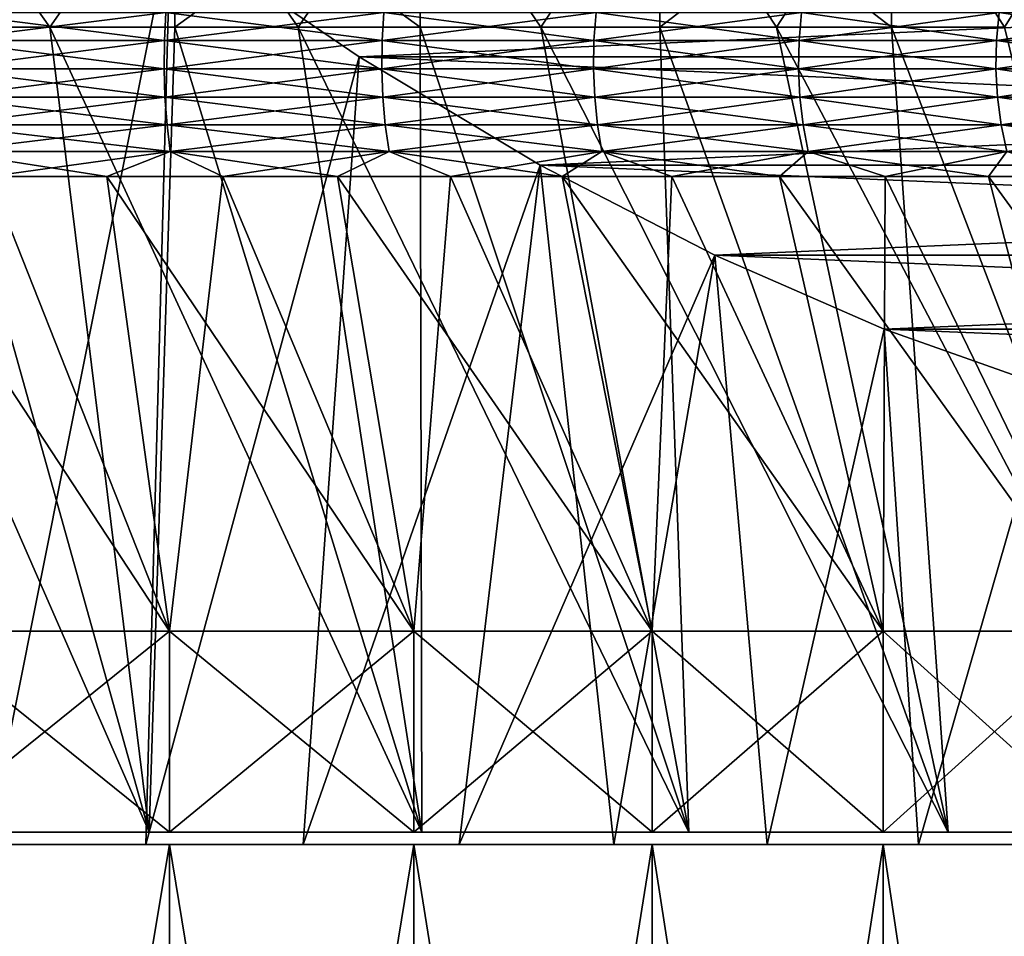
# Model space of a CAD drawing. Header units: metres. Extents: x -105 to 105, y -72 to 59.
# Tile 53 of 256: x -72.19 to -69.42, y 22.19 to 24.77. Entities that reach past the tile are written whole.
import ezdxf

# ---------------------------------------------------------------- set-up
doc = ezdxf.new("R2010")
doc.units = ezdxf.units.M
doc.layers.add('solid_509431_AD150_SW0001', color=7, linetype='CONTINUOUS')

msp = doc.modelspace()

# ---------------------------------------------------------------- linework, layer by layer
at = {"layer": 'solid_509431_AD150_SW0001'}
for points in [[(-72.321823, 25.450001, -15.774263), (-71.767143, 25.027081, -15.454018), (-72.282936, 22.450001, -14.243156)], [(-71.767136, 25.027077, 15.454015), (-72.321823, 25.450001, 15.774263), (-72.282936, 22.450001, 14.243156)], [(-72.106934, 24.75, -10.560903), (-72.461555, 25.25, -10.651704), (-72.461571, 24.75, -10.651709)], [(-72.461571, 24.75, 10.651709), (-72.461555, 25.25, 10.651704), (-71.755798, 25.25, 10.458376)], [(-72.461571, 24.75, 10.651709), (-71.755798, 25.25, 10.458376), (-72.106934, 24.75, 10.560903)], [(-72.106934, 24.75, -10.560903), (-71.755798, 25.25, -10.458376), (-72.461555, 25.25, -10.651704)], [(-71.755669, 24.75, -10.458337), (-71.755798, 25.25, -10.458376), (-72.106934, 24.75, -10.560903)], [(-72.106934, 24.75, 10.560903), (-71.755798, 25.25, 10.458376), (-71.755669, 24.75, 10.458337)], [(-71.06459, 24.75, -10.218369), (-71.064476, 25.25, -10.218325), (-71.755798, 25.25, -10.458376)], [(-71.408257, 24.75, -10.344172), (-71.755798, 25.25, -10.458376), (-71.755669, 24.75, -10.458337)], [(-71.06459, 24.75, -10.218369), (-71.755798, 25.25, -10.458376), (-71.408257, 24.75, -10.344172)], [(-71.755669, 24.75, 10.458337), (-71.755798, 25.25, 10.458376), (-71.064476, 25.25, 10.218325)], [(-71.755669, 24.75, 10.458337), (-71.064476, 25.25, 10.218325), (-71.408257, 24.75, 10.344172)], [(-71.408257, 24.75, 10.344172), (-71.064476, 25.25, 10.218325), (-71.06459, 24.75, 10.218369)], [(-70.725204, 24.75, -10.081101), (-71.064476, 25.25, -10.218325), (-71.06459, 24.75, -10.218369)], [(-71.06459, 24.75, 10.218369), (-71.064476, 25.25, 10.218325), (-70.725204, 24.75, 10.081101)], [(-70.725204, 24.75, -10.081101), (-70.39077, 25.25, -9.932648), (-71.064476, 25.25, -10.218325)], [(-70.725204, 24.75, 10.081101), (-71.064476, 25.25, 10.218325), (-70.39077, 25.25, 9.932648)], [(-70.390617, 24.75, -9.932576), (-70.39077, 25.25, -9.932648), (-70.725204, 24.75, -10.081101)], [(-70.725204, 24.75, 10.081101), (-70.39077, 25.25, 9.932648), (-70.390617, 24.75, 9.932576)], [(-69.73774, 24.75, -9.602664), (-69.737633, 25.25, -9.6026), (-70.39077, 25.25, -9.932648)], [(-70.061455, 24.75, -9.773089), (-70.39077, 25.25, -9.932648), (-70.390617, 24.75, -9.932576)], [(-69.73774, 24.75, -9.602664), (-70.39077, 25.25, -9.932648), (-70.061455, 24.75, -9.773089)], [(-70.390617, 24.75, 9.932576), (-70.39077, 25.25, 9.932648), (-69.737633, 25.25, 9.6026)], [(-70.390617, 24.75, 9.932576), (-69.737633, 25.25, 9.6026), (-70.061455, 24.75, 9.773089)], [(-70.061455, 24.75, 9.773089), (-69.737633, 25.25, 9.6026), (-69.73774, 24.75, 9.602664)], [(-69.419777, 24.75, -9.421443), (-69.737633, 25.25, -9.6026), (-69.73774, 24.75, -9.602664)], [(-69.73774, 24.75, 9.602664), (-69.737633, 25.25, 9.6026), (-69.419777, 24.75, 9.421443)], [(-69.419777, 24.75, -9.421443), (-69.107994, 25.25, -9.229669), (-69.737633, 25.25, -9.6026)], [(-69.419777, 24.75, 9.421443), (-69.737633, 25.25, 9.6026), (-69.107994, 25.25, 9.229669)], [(-71.767143, 25.027081, -15.454018), (-71.836891, 22.450001, -14.150787), (-72.282936, 22.450001, -14.243156)], [(-71.767136, 25.027077, 15.454015), (-72.282936, 22.450001, 14.243156), (-71.836891, 22.450001, 14.150787)], [(-71.767143, 25.027081, -15.454018), (-71.23642, 24.666306, -15.147604), (-71.836891, 22.450001, -14.150787)], [(-71.236412, 24.666304, 15.147601), (-71.767136, 25.027077, 15.454015), (-71.836891, 22.450001, 14.150787)], [(-71.767143, 25.027081, -15.454018), (-63.232861, 25.027077, -10.526748), (-63.763584, 24.666304, -10.83316)], [(-71.767143, 25.027081, -15.454018), (-63.763584, 24.666304, -10.83316), (-71.23642, 24.666306, -15.147604)], [(-63.232857, 25.027081, 10.526745), (-71.767136, 25.027077, 15.454015), (-71.236412, 24.666304, 15.147601)], [(-63.232857, 25.027081, 10.526745), (-71.236412, 24.666304, 15.147601), (-63.76358, 24.666306, 10.833158)], [(-72.407433, 24.791426, 9.675589), (-72.410965, 24.712564, 9.662417), (-71.784554, 24.712564, 9.472399)], [(-71.780174, 24.791426, -9.48531), (-71.784554, 24.712564, -9.472399), (-72.410965, 24.712564, -9.662417)], [(-72.407433, 24.791426, -9.675589), (-71.780174, 24.791426, -9.48531), (-72.410965, 24.712564, -9.662417)], [(-71.780174, 24.791426, 9.48531), (-72.407433, 24.791426, 9.675589), (-71.784554, 24.712564, 9.472399)], [(-71.780174, 24.791426, 9.48531), (-71.784554, 24.712564, 9.472399), (-71.171913, 24.712564, 9.241817)], [(-71.166695, 24.791426, -9.254415), (-71.171913, 24.712564, -9.241817), (-71.784554, 24.712564, -9.472399)], [(-71.780174, 24.791426, -9.48531), (-71.166695, 24.791426, -9.254415), (-71.784554, 24.712564, -9.472399)], [(-71.166695, 24.791426, 9.254415), (-71.780174, 24.791426, 9.48531), (-71.171913, 24.712564, 9.241817)], [(-71.166695, 24.791426, 9.254415), (-71.171913, 24.712564, 9.241817), (-70.575668, 24.712564, 8.971661)], [(-70.569633, 24.791426, -8.98389), (-70.575668, 24.712564, -8.971661), (-71.171913, 24.712564, -9.241817)], [(-71.166695, 24.791426, -9.254415), (-70.569633, 24.791426, -8.98389), (-71.171913, 24.712564, -9.241817)], [(-70.569633, 24.791426, 8.98389), (-71.166695, 24.791426, 9.254415), (-70.575668, 24.712564, 8.971661)], [(-70.569633, 24.791426, 8.98389), (-70.575668, 24.712564, 8.971661), (-69.998367, 24.712564, 8.663087)], [(-69.991547, 24.791426, -8.674895), (-69.998367, 24.712564, -8.663087), (-70.575668, 24.712564, -8.971661)], [(-70.569633, 24.791426, -8.98389), (-69.991547, 24.791426, -8.674895), (-70.575668, 24.712564, -8.971661)], [(-69.991547, 24.791426, 8.674895), (-70.569633, 24.791426, 8.98389), (-69.998367, 24.712564, 8.663087)], [(-69.991547, 24.791426, 8.674895), (-69.998367, 24.712564, 8.663087), (-69.442482, 24.712564, 8.317416)], [(-69.434906, 24.791426, -8.328753), (-69.442482, 24.712564, -8.317416), (-69.998367, 24.712564, -8.663087)], [(-69.991547, 24.791426, -8.674895), (-69.434906, 24.791426, -8.328753), (-69.998367, 24.712564, -8.663087)], [(-69.434906, 24.791426, 8.328753), (-69.991547, 24.791426, 8.674895), (-69.442482, 24.712564, 8.317416)], [(-69.434906, 24.791426, 8.328753), (-69.442482, 24.712564, 8.317416), (-68.910393, 24.712564, 7.936128)], [(-68.902092, 24.791426, -7.946946), (-68.910393, 24.712564, -7.936128), (-69.442482, 24.712564, -8.317416)], [(-69.434906, 24.791426, -8.328753), (-68.902092, 24.791426, -7.946946), (-69.442482, 24.712564, -8.317416)], [(-68.902092, 24.791426, 7.946946), (-69.434906, 24.791426, 8.328753), (-68.910393, 24.712564, 7.936128)], [(-71.827354, 22.484085, -11.840541), (-72.461571, 24.75, -10.651709), (-72.819061, 24.75, -10.73061)], [(-72.608528, 22.484085, -12.022685), (-71.827354, 22.484085, -11.840541), (-72.819061, 24.75, -10.73061)], [(-71.827354, 22.484085, 11.840541), (-72.608528, 22.484085, 12.022685), (-72.461571, 24.75, 10.651709)], [(-71.827354, 22.484085, 11.840541), (-72.461571, 24.75, 10.651709), (-72.106934, 24.75, 10.560903)], [(-71.827354, 22.484085, -11.840541), (-72.106934, 24.75, -10.560903), (-72.461571, 24.75, -10.651709)], [(-71.827354, 22.484085, 11.840541), (-72.106934, 24.75, 10.560903), (-71.755669, 24.75, 10.458337)], [(-71.059708, 22.484085, -11.607678), (-71.755669, 24.75, -10.458337), (-72.106934, 24.75, -10.560903)], [(-71.827354, 22.484085, -11.840541), (-71.059708, 22.484085, -11.607678), (-72.106934, 24.75, -10.560903)], [(-71.059708, 22.484085, 11.607678), (-71.827354, 22.484085, 11.840541), (-71.755669, 24.75, 10.458337)], [(-71.059708, 22.484085, 11.607678), (-71.755669, 24.75, 10.458337), (-71.408257, 24.75, 10.344172)], [(-71.059708, 22.484085, -11.607678), (-71.408257, 24.75, -10.344172), (-71.755669, 24.75, -10.458337)], [(-71.059708, 22.484085, 11.607678), (-71.408257, 24.75, 10.344172), (-71.06459, 24.75, 10.218369)], [(-70.30899, 22.484085, -11.32513), (-71.06459, 24.75, -10.218369), (-71.408257, 24.75, -10.344172)], [(-71.059708, 22.484085, -11.607678), (-70.30899, 22.484085, -11.32513), (-71.408257, 24.75, -10.344172)], [(-70.30899, 22.484085, 11.32513), (-71.06459, 24.75, 10.218369), (-70.725204, 24.75, 10.081101)], [(-70.30899, 22.484085, 11.32513), (-71.059708, 22.484085, 11.607678), (-71.06459, 24.75, 10.218369)], [(-70.30899, 22.484085, -11.32513), (-70.725204, 24.75, -10.081101), (-71.06459, 24.75, -10.218369)], [(-70.30899, 22.484085, 11.32513), (-70.725204, 24.75, 10.081101), (-70.390617, 24.75, 9.932576)], [(-69.578308, 22.484085, -10.994062), (-70.390617, 24.75, -9.932576), (-70.725204, 24.75, -10.081101)], [(-70.30899, 22.484085, -11.32513), (-69.578308, 22.484085, -10.994062), (-70.725204, 24.75, -10.081101)], [(-69.578308, 22.484085, 10.994062), (-70.390617, 24.75, 9.932576), (-70.061455, 24.75, 9.773089)], [(-69.578308, 22.484085, 10.994062), (-70.30899, 22.484085, 11.32513), (-70.390617, 24.75, 9.932576)], [(-69.578308, 22.484085, -10.994062), (-70.061455, 24.75, -9.773089), (-70.390617, 24.75, -9.932576)], [(-69.578308, 22.484085, 10.994062), (-70.061455, 24.75, 9.773089), (-69.73774, 24.75, 9.602664)], [(-68.870895, 22.484085, -10.61594), (-69.73774, 24.75, -9.602664), (-70.061455, 24.75, -9.773089)], [(-69.578308, 22.484085, -10.994062), (-68.870895, 22.484085, -10.61594), (-70.061455, 24.75, -9.773089)], [(-68.870895, 22.484085, 10.61594), (-69.73774, 24.75, 9.602664), (-69.419777, 24.75, 9.421443)], [(-68.870895, 22.484085, 10.61594), (-69.578308, 22.484085, 10.994062), (-69.73774, 24.75, 9.602664)], [(-68.870895, 22.484085, -10.61594), (-69.419777, 24.75, -9.421443), (-69.73774, 24.75, -9.602664)], [(-72.410965, 24.712564, 9.662417), (-72.411743, 24.632591, 9.659502), (-71.785522, 24.632591, 9.469541)], [(-71.784554, 24.712564, -9.472399), (-71.785522, 24.632591, -9.469541), (-72.411743, 24.632591, -9.659502)], [(-72.410965, 24.712564, -9.662417), (-71.784554, 24.712564, -9.472399), (-72.411743, 24.632591, -9.659502)], [(-71.784554, 24.712564, 9.472399), (-72.410965, 24.712564, 9.662417), (-71.785522, 24.632591, 9.469541)], [(-71.784554, 24.712564, 9.472399), (-71.785522, 24.632591, 9.469541), (-71.173065, 24.632591, 9.239029)], [(-71.171913, 24.712564, -9.241817), (-71.173065, 24.632591, -9.239029), (-71.785522, 24.632591, -9.469541)], [(-71.784554, 24.712564, -9.472399), (-71.171913, 24.712564, -9.241817), (-71.785522, 24.632591, -9.469541)], [(-71.171913, 24.712564, 9.241817), (-71.784554, 24.712564, 9.472399), (-71.173065, 24.632591, 9.239029)], [(-71.171913, 24.712564, 9.241817), (-71.173065, 24.632591, 9.239029), (-70.577003, 24.632591, 8.968954)], [(-70.575668, 24.712564, -8.971661), (-70.577003, 24.632591, -8.968954), (-71.173065, 24.632591, -9.239029)], [(-71.171913, 24.712564, -9.241817), (-70.575668, 24.712564, -8.971661), (-71.173065, 24.632591, -9.239029)], [(-70.575668, 24.712564, 8.971661), (-71.171913, 24.712564, 9.241817), (-70.577003, 24.632591, 8.968954)], [(-70.575668, 24.712564, 8.971661), (-70.577003, 24.632591, 8.968954), (-69.99987, 24.632591, 8.660473)], [(-69.998367, 24.712564, -8.663087), (-69.99987, 24.632591, -8.660473), (-70.577003, 24.632591, -8.968954)], [(-70.575668, 24.712564, -8.971661), (-69.998367, 24.712564, -8.663087), (-70.577003, 24.632591, -8.968954)], [(-69.998367, 24.712564, 8.663087), (-70.575668, 24.712564, 8.971661), (-69.99987, 24.632591, 8.660473)], [(-69.998367, 24.712564, 8.663087), (-69.99987, 24.632591, 8.660473), (-69.44416, 24.632591, 8.314906)], [(-69.442482, 24.712564, -8.317416), (-69.44416, 24.632591, -8.314906), (-69.99987, 24.632591, -8.660473)], [(-69.998367, 24.712564, -8.663087), (-69.442482, 24.712564, -8.317416), (-69.99987, 24.632591, -8.660473)], [(-69.442482, 24.712564, 8.317416), (-69.998367, 24.712564, 8.663087), (-69.44416, 24.632591, 8.314906)], [(-69.442482, 24.712564, 8.317416), (-69.44416, 24.632591, 8.314906), (-68.912231, 24.632591, 7.933734)], [(-68.910393, 24.712564, -7.936128), (-68.912231, 24.632591, -7.933734), (-69.44416, 24.632591, -8.314906)], [(-69.442482, 24.712564, -8.317416), (-68.910393, 24.712564, -7.936128), (-69.44416, 24.632591, -8.314906)], [(-68.910393, 24.712564, 7.936128), (-69.442482, 24.712564, 8.317416), (-68.912231, 24.632591, 7.933734)], [(-71.23642, 24.666306, -15.147604), (-71.394058, 22.450001, -14.044472), (-71.836891, 22.450001, -14.150787)], [(-71.236412, 24.666304, 15.147601), (-71.836891, 22.450001, 14.150787), (-71.394058, 22.450001, 14.044472)], [(-71.23642, 24.666306, -15.147604), (-70.726875, 24.361721, -14.85342), (-71.394058, 22.450001, -14.044472)], [(-70.726875, 24.361717, 14.853417), (-71.236412, 24.666304, 15.147601), (-71.394058, 22.450001, 14.044472)], [(-71.23642, 24.666306, -15.147604), (-63.763584, 24.666304, -10.83316), (-64.273125, 24.361717, -11.127345)], [(-71.23642, 24.666306, -15.147604), (-64.273125, 24.361717, -11.127345), (-70.726875, 24.361721, -14.85342)], [(-63.76358, 24.666306, 10.833158), (-71.236412, 24.666304, 15.147601), (-70.726875, 24.361717, 14.853417)], [(-63.76358, 24.666306, 10.833158), (-70.726875, 24.361717, 14.853417), (-64.273125, 24.361721, 11.127342)], [(-72.411743, 24.632591, 9.659502), (-72.409767, 24.552925, 9.666894), (-71.783066, 24.552925, 9.476787)], [(-71.785522, 24.632591, 9.469541), (-72.411743, 24.632591, 9.659502), (-71.783066, 24.552925, 9.476787)], [(-72.411743, 24.632591, -9.659502), (-71.785522, 24.632591, -9.469541), (-72.409767, 24.552925, -9.666894)], [(-71.785522, 24.632591, -9.469541), (-71.783066, 24.552925, -9.476787), (-72.409767, 24.552925, -9.666894)], [(-71.785522, 24.632591, 9.469541), (-71.783066, 24.552925, 9.476787), (-71.170143, 24.552925, 9.246099)], [(-71.173065, 24.632591, 9.239029), (-71.785522, 24.632591, 9.469541), (-71.170143, 24.552925, 9.246099)], [(-71.785522, 24.632591, -9.469541), (-71.173065, 24.632591, -9.239029), (-71.783066, 24.552925, -9.476787)], [(-71.173065, 24.632591, -9.239029), (-71.170143, 24.552925, -9.246099), (-71.783066, 24.552925, -9.476787)], [(-71.173065, 24.632591, 9.239029), (-71.170143, 24.552925, 9.246099), (-70.573616, 24.552925, 8.975817)], [(-70.577003, 24.632591, 8.968954), (-71.173065, 24.632591, 9.239029), (-70.573616, 24.552925, 8.975817)], [(-71.173065, 24.632591, -9.239029), (-70.577003, 24.632591, -8.968954), (-71.170143, 24.552925, -9.246099)], [(-70.577003, 24.632591, -8.968954), (-70.573616, 24.552925, -8.975817), (-71.170143, 24.552925, -9.246099)], [(-70.577003, 24.632591, 8.968954), (-70.573616, 24.552925, 8.975817), (-69.996048, 24.552925, 8.6671)], [(-69.99987, 24.632591, 8.660473), (-70.577003, 24.632591, 8.968954), (-69.996048, 24.552925, 8.6671)], [(-70.577003, 24.632591, -8.968954), (-69.99987, 24.632591, -8.660473), (-70.573616, 24.552925, -8.975817)], [(-69.99987, 24.632591, -8.660473), (-69.996048, 24.552925, -8.6671), (-70.573616, 24.552925, -8.975817)], [(-69.99987, 24.632591, 8.660473), (-69.996048, 24.552925, 8.6671), (-69.439903, 24.552925, 8.321269)], [(-69.44416, 24.632591, 8.314906), (-69.99987, 24.632591, 8.660473), (-69.439903, 24.552925, 8.321269)], [(-69.99987, 24.632591, -8.660473), (-69.44416, 24.632591, -8.314906), (-69.996048, 24.552925, -8.6671)], [(-69.44416, 24.632591, -8.314906), (-69.439903, 24.552925, -8.321269), (-69.996048, 24.552925, -8.6671)], [(-69.44416, 24.632591, 8.314906), (-69.439903, 24.552925, 8.321269), (-68.90757, 24.552925, 7.939805)], [(-68.912231, 24.632591, 7.933734), (-69.44416, 24.632591, 8.314906), (-68.90757, 24.552925, 7.939805)], [(-69.44416, 24.632591, -8.314906), (-68.912231, 24.632591, -7.933734), (-69.439903, 24.552925, -8.321269)], [(-68.912231, 24.632591, -7.933734), (-68.90757, 24.552925, -7.939805), (-69.439903, 24.552925, -8.321269)], [(-72.409767, 24.552925, 9.666894), (-72.40506, 24.474989, 9.684461), (-71.777222, 24.474989, 9.494008)], [(-71.783066, 24.552925, 9.476787), (-72.409767, 24.552925, 9.666894), (-71.777222, 24.474989, 9.494008)], [(-72.409767, 24.552925, -9.666894), (-71.783066, 24.552925, -9.476787), (-72.40506, 24.474989, -9.684461)], [(-71.783066, 24.552925, -9.476787), (-71.777222, 24.474989, -9.494008), (-72.40506, 24.474989, -9.684461)], [(-71.783066, 24.552925, 9.476787), (-71.777222, 24.474989, 9.494008), (-71.163177, 24.474989, 9.262901)], [(-71.170143, 24.552925, 9.246099), (-71.783066, 24.552925, 9.476787), (-71.163177, 24.474989, 9.262901)], [(-71.783066, 24.552925, -9.476787), (-71.170143, 24.552925, -9.246099), (-71.777222, 24.474989, -9.494008)], [(-71.170143, 24.552925, -9.246099), (-71.163177, 24.474989, -9.262901), (-71.777222, 24.474989, -9.494008)], [(-71.170143, 24.552925, 9.246099), (-71.163177, 24.474989, 9.262901), (-70.565575, 24.474989, 8.992128)], [(-70.573616, 24.552925, 8.975817), (-71.170143, 24.552925, 9.246099), (-70.565575, 24.474989, 8.992128)], [(-71.170143, 24.552925, -9.246099), (-70.573616, 24.552925, -8.975817), (-71.163177, 24.474989, -9.262901)], [(-70.573616, 24.552925, -8.975817), (-70.565575, 24.474989, -8.992128), (-71.163177, 24.474989, -9.262901)], [(-70.573616, 24.552925, 8.975817), (-70.565575, 24.474989, 8.992128), (-69.986954, 24.474989, 8.68285)], [(-69.996048, 24.552925, 8.6671), (-70.573616, 24.552925, 8.975817), (-69.986954, 24.474989, 8.68285)], [(-70.573616, 24.552925, -8.975817), (-69.996048, 24.552925, -8.6671), (-70.565575, 24.474989, -8.992128)], [(-69.996048, 24.552925, -8.6671), (-69.986954, 24.474989, -8.68285), (-70.565575, 24.474989, -8.992128)], [(-69.996048, 24.552925, 8.6671), (-69.986954, 24.474989, 8.68285), (-69.429802, 24.474989, 8.33639)], [(-69.439903, 24.552925, 8.321269), (-69.996048, 24.552925, 8.6671), (-69.429802, 24.474989, 8.33639)], [(-69.996048, 24.552925, -8.6671), (-69.439903, 24.552925, -8.321269), (-69.986954, 24.474989, -8.68285)], [(-69.439903, 24.552925, -8.321269), (-69.429802, 24.474989, -8.33639), (-69.986954, 24.474989, -8.68285)], [(-69.439903, 24.552925, 8.321269), (-69.429802, 24.474989, 8.33639), (-68.8965, 24.474989, 7.954233)], [(-68.90757, 24.552925, 7.939805), (-69.439903, 24.552925, 8.321269), (-68.8965, 24.474989, 7.954233)], [(-69.439903, 24.552925, -8.321269), (-68.90757, 24.552925, -7.939805), (-69.429802, 24.474989, -8.33639)], [(-68.90757, 24.552925, -7.939805), (-68.8965, 24.474989, -7.954233), (-69.429802, 24.474989, -8.33639)], [(-72.40506, 24.474989, 9.684461), (-72.397705, 24.400164, 9.711891), (-71.768089, 24.400164, 9.520899)], [(-71.777222, 24.474989, 9.494008), (-72.40506, 24.474989, 9.684461), (-71.768089, 24.400164, 9.520899)], [(-72.40506, 24.474989, -9.684461), (-71.777222, 24.474989, -9.494008), (-72.397705, 24.400164, -9.711891)], [(-71.777222, 24.474989, -9.494008), (-71.768089, 24.400164, -9.520899), (-72.397705, 24.400164, -9.711891)], [(-71.777222, 24.474989, 9.494008), (-71.768089, 24.400164, 9.520899), (-71.152313, 24.400164, 9.289137)], [(-71.163177, 24.474989, 9.262901), (-71.777222, 24.474989, 9.494008), (-71.152313, 24.400164, 9.289137)], [(-71.777222, 24.474989, -9.494008), (-71.163177, 24.474989, -9.262901), (-71.768089, 24.400164, -9.520899)], [(-71.163177, 24.474989, -9.262901), (-71.152313, 24.400164, -9.289137), (-71.768089, 24.400164, -9.520899)], [(-71.163177, 24.474989, 9.262901), (-71.152313, 24.400164, 9.289137), (-70.553017, 24.400164, 9.017597)], [(-70.565575, 24.474989, 8.992128), (-71.163177, 24.474989, 9.262901), (-70.553017, 24.400164, 9.017597)], [(-71.163177, 24.474989, -9.262901), (-70.565575, 24.474989, -8.992128), (-71.152313, 24.400164, -9.289137)], [(-70.565575, 24.474989, -8.992128), (-70.553017, 24.400164, -9.017597), (-71.152313, 24.400164, -9.289137)], [(-70.565575, 24.474989, 8.992128), (-70.553017, 24.400164, 9.017597), (-69.972755, 24.400164, 8.707443)], [(-69.986954, 24.474989, 8.68285), (-70.565575, 24.474989, 8.992128), (-69.972755, 24.400164, 8.707443)], [(-70.565575, 24.474989, -8.992128), (-69.986954, 24.474989, -8.68285), (-70.553017, 24.400164, -9.017597)], [(-69.986954, 24.474989, -8.68285), (-69.972755, 24.400164, -8.707443), (-70.553017, 24.400164, -9.017597)], [(-69.986954, 24.474989, 8.68285), (-69.972755, 24.400164, 8.707443), (-69.414024, 24.400164, 8.360003)], [(-69.429802, 24.474989, 8.33639), (-69.986954, 24.474989, 8.68285), (-69.414024, 24.400164, 8.360003)], [(-69.986954, 24.474989, -8.68285), (-69.429802, 24.474989, -8.33639), (-69.972755, 24.400164, -8.707443)], [(-69.429802, 24.474989, -8.33639), (-69.414024, 24.400164, -8.360003), (-69.972755, 24.400164, -8.707443)], [(-69.429802, 24.474989, 8.33639), (-69.414024, 24.400164, 8.360003), (-68.879211, 24.400164, 7.976763)], [(-68.8965, 24.474989, 7.954233), (-69.429802, 24.474989, 8.33639), (-68.879211, 24.400164, 7.976763)], [(-69.429802, 24.474989, -8.33639), (-68.8965, 24.474989, -7.954233), (-69.414024, 24.400164, -8.360003)], [(-72.397705, 24.400164, 9.711891), (-72.277061, 24.329853, 9.71829), (-71.946854, 24.329853, 9.61966)], [(-71.768089, 24.400164, 9.520899), (-72.397705, 24.400164, 9.711891), (-71.946854, 24.329853, 9.61966)], [(-72.397705, 24.400164, -9.711891), (-71.768089, 24.400164, -9.520899), (-72.277061, 24.329853, -9.71829)], [(-71.768089, 24.400164, -9.520899), (-71.946854, 24.329853, -9.61966), (-72.277061, 24.329853, -9.71829)], [(-71.768089, 24.400164, 9.520899), (-71.946854, 24.329853, 9.61966), (-71.620209, 24.329853, 9.509815)], [(-71.768089, 24.400164, -9.520899), (-71.620209, 24.329853, -9.509815), (-71.946854, 24.329853, -9.61966)], [(-71.768089, 24.400164, 9.520899), (-71.620209, 24.329853, 9.509815), (-71.297508, 24.329853, 9.388882)], [(-71.152313, 24.400164, 9.289137), (-71.768089, 24.400164, 9.520899), (-71.297508, 24.329853, 9.388882)], [(-71.768089, 24.400164, -9.520899), (-71.152313, 24.400164, -9.289137), (-71.620209, 24.329853, -9.509815)], [(-71.152313, 24.400164, -9.289137), (-71.297508, 24.329853, -9.388882), (-71.620209, 24.329853, -9.509815)], [(-71.152313, 24.400164, 9.289137), (-71.297508, 24.329853, 9.388882), (-70.979118, 24.329853, 9.257001)], [(-71.152313, 24.400164, -9.289137), (-70.979118, 24.329853, -9.257001), (-71.297508, 24.329853, -9.388882)], [(-71.152313, 24.400164, 9.289137), (-70.979118, 24.329853, 9.257001), (-70.665421, 24.329853, 9.114326)], [(-70.553017, 24.400164, 9.017597), (-71.152313, 24.400164, 9.289137), (-70.665421, 24.329853, 9.114326)], [(-71.152313, 24.400164, -9.289137), (-70.553017, 24.400164, -9.017597), (-70.979118, 24.329853, -9.257001)], [(-70.553017, 24.400164, -9.017597), (-70.665421, 24.329853, -9.114326), (-70.979118, 24.329853, -9.257001)], [(-70.553017, 24.400164, 9.017597), (-70.665421, 24.329853, 9.114326), (-70.356773, 24.329853, 8.961025)], [(-70.553017, 24.400164, -9.017597), (-70.356773, 24.329853, -8.961025), (-70.665421, 24.329853, -9.114326)], [(-70.553017, 24.400164, 9.017597), (-70.356773, 24.329853, 8.961025), (-70.053535, 24.329853, 8.797276)], [(-69.972755, 24.400164, 8.707443), (-70.553017, 24.400164, 9.017597), (-70.053535, 24.329853, 8.797276)], [(-70.553017, 24.400164, -9.017597), (-69.972755, 24.400164, -8.707443), (-70.356773, 24.329853, -8.961025)], [(-69.972755, 24.400164, -8.707443), (-70.053535, 24.329853, -8.797276), (-70.356773, 24.329853, -8.961025)], [(-69.972755, 24.400164, 8.707443), (-70.053535, 24.329853, 8.797276), (-69.756073, 24.329853, 8.62327)], [(-69.972755, 24.400164, -8.707443), (-69.756073, 24.329853, -8.62327), (-70.053535, 24.329853, -8.797276)], [(-69.972755, 24.400164, 8.707443), (-69.756073, 24.329853, 8.62327), (-69.464722, 24.329853, 8.43921)], [(-69.414024, 24.400164, 8.360003), (-69.972755, 24.400164, 8.707443), (-69.464722, 24.329853, 8.43921)], [(-69.972755, 24.400164, -8.707443), (-69.414024, 24.400164, -8.360003), (-69.756073, 24.329853, -8.62327)], [(-69.414024, 24.400164, -8.360003), (-69.464722, 24.329853, -8.43921), (-69.756073, 24.329853, -8.62327)], [(-69.414024, 24.400164, 8.360003), (-69.464722, 24.329853, 8.43921), (-69.179825, 24.329853, 8.245309)], [(-69.414024, 24.400164, -8.360003), (-69.179825, 24.329853, -8.245309), (-69.464722, 24.329853, -8.43921)], [(-70.726875, 24.361721, -14.85342), (-70.954597, 22.450001, -13.924248), (-71.394058, 22.450001, -14.044472)], [(-70.726875, 24.361717, 14.853417), (-71.394058, 22.450001, 14.044472), (-70.954597, 22.450001, 13.924248)], [(-70.726875, 24.361721, -14.85342), (-70.235214, 24.107801, -14.569558), (-70.954597, 22.450001, -13.924248)], [(-70.726875, 24.361717, 14.853417), (-70.954597, 22.450001, 13.924248), (-70.519226, 22.450001, 13.79031)], [(-64.273125, 24.361721, 11.127342), (-70.726875, 24.361717, 14.853417), (-70.235214, 24.107801, 14.569557)], [(-70.726875, 24.361721, -14.85342), (-64.273125, 24.361717, -11.127345), (-64.764786, 24.107801, -11.411204)], [(-70.726875, 24.361721, -14.85342), (-64.764786, 24.107801, -11.411204), (-70.235214, 24.107801, -14.569558)], [(-70.235214, 24.107801, 14.569557), (-70.726875, 24.361717, 14.853417), (-70.519226, 22.450001, 13.79031)], [(-64.273125, 24.361721, 11.127342), (-70.235214, 24.107801, 14.569557), (-64.764786, 24.107801, 11.411204)], [(-72.610443, 24.329853, 9.805589), (-72.473091, 23.049999, 10.603052), (-71.770683, 23.049999, 10.410644)], [(-72.277061, 24.329853, 9.71829), (-72.610443, 24.329853, 9.805589), (-71.770683, 23.049999, 10.410644)], [(-72.277061, 24.329853, -9.71829), (-71.770683, 23.049999, -10.410644), (-72.473091, 23.049999, -10.603052)], [(-71.946854, 24.329853, 9.61966), (-72.277061, 24.329853, 9.71829), (-71.770683, 23.049999, 10.410644)], [(-72.277061, 24.329853, -9.71829), (-71.946854, 24.329853, -9.61966), (-71.770683, 23.049999, -10.410644)], [(-71.946854, 24.329853, 9.61966), (-71.770683, 23.049999, 10.410644), (-71.082397, 23.049999, 10.171647)], [(-71.620209, 24.329853, 9.509815), (-71.946854, 24.329853, 9.61966), (-71.082397, 23.049999, 10.171647)], [(-71.946854, 24.329853, -9.61966), (-71.620209, 24.329853, -9.509815), (-71.770683, 23.049999, -10.410644)], [(-71.620209, 24.329853, -9.509815), (-71.082397, 23.049999, -10.171647), (-71.770683, 23.049999, -10.410644)], [(-71.297508, 24.329853, 9.388882), (-71.620209, 24.329853, 9.509815), (-71.082397, 23.049999, 10.171647)], [(-71.620209, 24.329853, -9.509815), (-71.297508, 24.329853, -9.388882), (-71.082397, 23.049999, -10.171647)], [(-71.297508, 24.329853, 9.388882), (-71.082397, 23.049999, 10.171647), (-70.411888, 23.049999, 9.887326)], [(-70.979118, 24.329853, 9.257001), (-71.297508, 24.329853, 9.388882), (-70.411888, 23.049999, 9.887326)], [(-71.297508, 24.329853, -9.388882), (-70.979118, 24.329853, -9.257001), (-71.082397, 23.049999, -10.171647)], [(-70.979118, 24.329853, -9.257001), (-70.411888, 23.049999, -9.887326), (-71.082397, 23.049999, -10.171647)], [(-70.665421, 24.329853, 9.114326), (-70.979118, 24.329853, 9.257001), (-70.411888, 23.049999, 9.887326)], [(-70.979118, 24.329853, -9.257001), (-70.665421, 24.329853, -9.114326), (-70.411888, 23.049999, -9.887326)], [(-70.665421, 24.329853, 9.114326), (-70.411888, 23.049999, 9.887326), (-69.76162, 23.049999, 9.558731)], [(-70.356773, 24.329853, 8.961025), (-70.665421, 24.329853, 9.114326), (-69.76162, 23.049999, 9.558731)], [(-70.665421, 24.329853, -9.114326), (-70.356773, 24.329853, -8.961025), (-70.411888, 23.049999, -9.887326)], [(-70.356773, 24.329853, -8.961025), (-69.76162, 23.049999, -9.558731), (-70.411888, 23.049999, -9.887326)], [(-70.053535, 24.329853, 8.797276), (-70.356773, 24.329853, 8.961025), (-69.76162, 23.049999, 9.558731)], [(-70.356773, 24.329853, -8.961025), (-70.053535, 24.329853, -8.797276), (-69.76162, 23.049999, -9.558731)], [(-70.053535, 24.329853, 8.797276), (-69.76162, 23.049999, 9.558731), (-69.134964, 23.049999, 9.187564)], [(-69.756073, 24.329853, 8.62327), (-70.053535, 24.329853, 8.797276), (-69.134964, 23.049999, 9.187564)], [(-70.053535, 24.329853, -8.797276), (-69.756073, 24.329853, -8.62327), (-69.76162, 23.049999, -9.558731)], [(-69.756073, 24.329853, -8.62327), (-69.134964, 23.049999, -9.187564), (-69.76162, 23.049999, -9.558731)], [(-69.464722, 24.329853, 8.43921), (-69.756073, 24.329853, 8.62327), (-69.134964, 23.049999, 9.187564)], [(-69.756073, 24.329853, -8.62327), (-69.464722, 24.329853, -8.43921), (-69.134964, 23.049999, -9.187564)], [(-69.464722, 24.329853, 8.43921), (-69.134964, 23.049999, 9.187564), (-68.534309, 23.049999, 8.775238)], [(-69.179825, 24.329853, 8.245309), (-69.464722, 24.329853, 8.43921), (-68.534309, 23.049999, 8.775238)], [(-69.464722, 24.329853, -8.43921), (-69.179825, 24.329853, -8.245309), (-69.134964, 23.049999, -9.187564)], [(-70.235214, 24.107801, -14.569558), (-70.519226, 22.450001, -13.79031), (-70.954597, 22.450001, -13.924248)], [(-70.235214, 24.107801, -14.569558), (-70.088341, 22.450001, -13.642786), (-70.519226, 22.450001, -13.79031)], [(-70.235214, 24.107801, 14.569557), (-70.519226, 22.450001, 13.79031), (-70.088341, 22.450001, 13.642786)], [(-70.235214, 24.107801, -14.569558), (-69.758354, 23.899971, -14.294242), (-70.088341, 22.450001, -13.642786)], [(-69.758354, 23.899971, 14.294241), (-70.235214, 24.107801, 14.569557), (-70.088341, 22.450001, 13.642786)], [(-64.764786, 24.107801, 11.411204), (-70.235214, 24.107801, 14.569557), (-69.758354, 23.899971, 14.294241)], [(-70.235214, 24.107801, -14.569558), (-64.764786, 24.107801, -11.411204), (-65.241646, 23.899971, -11.686521)], [(-70.235214, 24.107801, -14.569558), (-65.241646, 23.899971, -11.686521), (-69.758354, 23.899971, -14.294242)], [(-64.764786, 24.107801, 11.411204), (-69.758354, 23.899971, 14.294241), (-65.241646, 23.899971, 11.68652)], [(-69.758354, 23.899971, -14.294242), (-69.662224, 22.450001, -13.48177), (-70.088341, 22.450001, -13.642786)], [(-69.758354, 23.899971, 14.294241), (-70.088341, 22.450001, 13.642786), (-69.662224, 22.450001, 13.48177)], [(-69.758354, 23.899971, -14.294242), (-69.292862, 23.734371, -14.02549), (-69.662224, 22.450001, -13.48177)], [(-69.292862, 23.734373, 14.02549), (-69.758354, 23.899971, 14.294241), (-69.662224, 22.450001, 13.48177)], [(-65.241646, 23.899971, 11.68652), (-69.758354, 23.899971, 14.294241), (-69.292862, 23.734373, 14.02549)], [(-69.758354, 23.899971, -14.294242), (-65.241646, 23.899971, -11.686521), (-65.707138, 23.734373, -11.955272)], [(-69.758354, 23.899971, -14.294242), (-65.707138, 23.734373, -11.955272), (-69.292862, 23.734371, -14.02549)], [(-69.292862, 23.734373, 14.02549), (-69.662224, 22.450001, 13.48177), (-69.241302, 22.450001, 13.307415)], [(-69.292862, 23.734371, -14.02549), (-69.241302, 22.450001, -13.307415), (-69.662224, 22.450001, -13.48177)], [(-72.473091, 23.049999, 10.603052), (-72.473167, 22.484085, 10.603071), (-71.770584, 22.484085, 10.410614)], [(-71.770683, 23.049999, -10.410644), (-71.770584, 22.484085, -10.410614), (-72.473167, 22.484085, -10.603071)], [(-72.473091, 23.049999, -10.603052), (-71.770683, 23.049999, -10.410644), (-72.473167, 22.484085, -10.603071)], [(-71.770683, 23.049999, 10.410644), (-72.473091, 23.049999, 10.603052), (-71.770584, 22.484085, 10.410614)], [(-71.770683, 23.049999, 10.410644), (-71.770584, 22.484085, 10.410614), (-71.082458, 22.484085, 10.17167)], [(-71.082397, 23.049999, 10.171647), (-71.770683, 23.049999, 10.410644), (-71.082458, 22.484085, 10.17167)], [(-71.770683, 23.049999, -10.410644), (-71.082397, 23.049999, -10.171647), (-71.770584, 22.484085, -10.410614)], [(-71.082397, 23.049999, -10.171647), (-71.082458, 22.484085, -10.17167), (-71.770584, 22.484085, -10.410614)], [(-71.082397, 23.049999, 10.171647), (-71.082458, 22.484085, 10.17167), (-70.411804, 22.484085, 9.887288)], [(-70.411888, 23.049999, -9.887326), (-70.411804, 22.484085, -9.887288), (-71.082458, 22.484085, -10.17167)], [(-71.082397, 23.049999, -10.171647), (-70.411888, 23.049999, -9.887326), (-71.082458, 22.484085, -10.17167)], [(-70.411888, 23.049999, 9.887326), (-71.082397, 23.049999, 10.171647), (-70.411804, 22.484085, 9.887288)], [(-70.411888, 23.049999, 9.887326), (-70.411804, 22.484085, 9.887288), (-69.761658, 22.484085, 9.558754)], [(-69.76162, 23.049999, 9.558731), (-70.411888, 23.049999, 9.887326), (-69.761658, 22.484085, 9.558754)], [(-70.411888, 23.049999, -9.887326), (-69.76162, 23.049999, -9.558731), (-70.411804, 22.484085, -9.887288)], [(-69.76162, 23.049999, -9.558731), (-69.761658, 22.484085, -9.558754), (-70.411804, 22.484085, -9.887288)], [(-69.76162, 23.049999, 9.558731), (-69.761658, 22.484085, 9.558754), (-69.134903, 22.484085, 9.187528)], [(-69.134964, 23.049999, -9.187564), (-69.134903, 22.484085, -9.187528), (-69.761658, 22.484085, -9.558754)], [(-69.76162, 23.049999, -9.558731), (-69.134964, 23.049999, -9.187564), (-69.761658, 22.484085, -9.558754)], [(-69.134964, 23.049999, 9.187564), (-69.76162, 23.049999, 9.558731), (-69.134903, 22.484085, 9.187528)], [(-71.827354, 22.484085, 11.840541), (-72.473167, 22.484085, 10.603071), (-72.608528, 22.484085, 12.022685)], [(-72.608528, 22.484085, -12.022685), (-72.473167, 22.484085, -10.603071), (-71.827354, 22.484085, -11.840541)], [(-71.827354, 22.484085, 11.840541), (-71.770584, 22.484085, 10.410614), (-72.473167, 22.484085, 10.603071)], [(-71.827354, 22.484085, -11.840541), (-72.473167, 22.484085, -10.603071), (-71.770584, 22.484085, -10.410614)], [(-71.059708, 22.484085, 11.607678), (-71.770584, 22.484085, 10.410614), (-71.827354, 22.484085, 11.840541)], [(-71.827354, 22.484085, -11.840541), (-71.770584, 22.484085, -10.410614), (-71.082458, 22.484085, -10.17167)], [(-71.827354, 22.484085, -11.840541), (-71.082458, 22.484085, -10.17167), (-71.059708, 22.484085, -11.607678)], [(-71.059708, 22.484085, 11.607678), (-71.082458, 22.484085, 10.17167), (-71.770584, 22.484085, 10.410614)], [(-71.059708, 22.484085, 11.607678), (-70.411804, 22.484085, 9.887288), (-71.082458, 22.484085, 10.17167)], [(-71.059708, 22.484085, -11.607678), (-71.082458, 22.484085, -10.17167), (-70.411804, 22.484085, -9.887288)], [(-70.30899, 22.484085, 11.32513), (-70.411804, 22.484085, 9.887288), (-71.059708, 22.484085, 11.607678)], [(-71.059708, 22.484085, -11.607678), (-70.411804, 22.484085, -9.887288), (-70.30899, 22.484085, -11.32513)], [(-70.30899, 22.484085, 11.32513), (-69.761658, 22.484085, 9.558754), (-70.411804, 22.484085, 9.887288)], [(-70.30899, 22.484085, -11.32513), (-70.411804, 22.484085, -9.887288), (-69.761658, 22.484085, -9.558754)], [(-69.578308, 22.484085, 10.994062), (-69.761658, 22.484085, 9.558754), (-70.30899, 22.484085, 11.32513)], [(-70.30899, 22.484085, -11.32513), (-69.761658, 22.484085, -9.558754), (-69.578308, 22.484085, -10.994062)], [(-69.578308, 22.484085, 10.994062), (-69.134903, 22.484085, 9.187528), (-69.761658, 22.484085, 9.558754)], [(-69.578308, 22.484085, -10.994062), (-69.761658, 22.484085, -9.558754), (-69.134903, 22.484085, -9.187528)], [(-68.870895, 22.484085, 10.61594), (-69.134903, 22.484085, 9.187528), (-69.578308, 22.484085, 10.994062)], [(-69.578308, 22.484085, -10.994062), (-69.134903, 22.484085, -9.187528), (-68.870895, 22.484085, -10.61594)], [(-65.757401, 22.450001, 11.172482), (-84.242599, 22.450001, 11.172482), (-84.588997, 22.450001, 10.876631)], [(-75.364235, 22.450001, 10.893912), (-65.757401, 22.450001, 11.172482), (-84.588997, 22.450001, 10.876631)], [(-84.242599, 22.450001, -11.172482), (-65.757401, 22.450001, -11.172482), (-65.411003, 22.450001, -10.876631)], [(-74.635765, 22.450001, -10.893912), (-84.242599, 22.450001, -11.172482), (-65.411003, 22.450001, -10.876631)], [(-84.242599, 22.450001, -11.172482), (-83.887169, 22.450001, -11.457236), (-65.757401, 22.450001, -11.172482)], [(-66.112831, 22.450001, 11.457236), (-83.887169, 22.450001, 11.457236), (-84.242599, 22.450001, 11.172482)], [(-65.757401, 22.450001, 11.172482), (-66.112831, 22.450001, 11.457236), (-84.242599, 22.450001, 11.172482)], [(-83.887169, 22.450001, -11.457236), (-66.112831, 22.450001, -11.457236), (-65.757401, 22.450001, -11.172482)], [(-83.887169, 22.450001, -11.457236), (-83.522942, 22.450001, -11.730705), (-66.112831, 22.450001, -11.457236)], [(-66.477058, 22.450001, 11.730705), (-83.522942, 22.450001, 11.730705), (-83.887169, 22.450001, 11.457236)], [(-66.112831, 22.450001, 11.457236), (-66.477058, 22.450001, 11.730705), (-83.887169, 22.450001, 11.457236)], [(-83.522942, 22.450001, -11.730705), (-66.477058, 22.450001, -11.730705), (-66.112831, 22.450001, -11.457236)], [(-83.522942, 22.450001, -11.730705), (-83.150146, 22.450001, -11.992713), (-66.477058, 22.450001, -11.730705)], [(-66.849854, 22.450001, 11.992713), (-83.150146, 22.450001, 11.992713), (-83.522942, 22.450001, 11.730705)], [(-66.477058, 22.450001, 11.730705), (-66.849854, 22.450001, 11.992713), (-83.522942, 22.450001, 11.730705)], [(-83.150146, 22.450001, -11.992713), (-66.849854, 22.450001, -11.992713), (-66.477058, 22.450001, -11.730705)], [(-83.150146, 22.450001, -11.992713), (-82.769493, 22.450001, -12.242755), (-66.849854, 22.450001, -11.992713)], [(-67.230507, 22.450001, 12.242755), (-82.769493, 22.450001, 12.242755), (-83.150146, 22.450001, 11.992713)], [(-66.849854, 22.450001, 11.992713), (-67.230507, 22.450001, 12.242755), (-83.150146, 22.450001, 11.992713)], [(-82.769493, 22.450001, -12.242755), (-67.230507, 22.450001, -12.242755), (-66.849854, 22.450001, -11.992713)], [(-82.769493, 22.450001, -12.242755), (-82.381149, 22.450001, -12.480727), (-67.230507, 22.450001, -12.242755)], [(-67.618851, 22.450001, 12.480727), (-82.381149, 22.450001, 12.480727), (-82.769493, 22.450001, 12.242755)], [(-67.230507, 22.450001, 12.242755), (-67.618851, 22.450001, 12.480727), (-82.769493, 22.450001, 12.242755)], [(-82.381149, 22.450001, -12.480727), (-67.618851, 22.450001, -12.480727), (-67.230507, 22.450001, -12.242755)], [(-82.381149, 22.450001, -12.480727), (-81.985443, 22.450001, -12.706437), (-67.618851, 22.450001, -12.480727)], [(-68.014557, 22.450001, 12.706437), (-81.985443, 22.450001, 12.706437), (-82.381149, 22.450001, 12.480727)], [(-67.618851, 22.450001, 12.480727), (-68.014557, 22.450001, 12.706437), (-82.381149, 22.450001, 12.480727)], [(-81.985443, 22.450001, -12.706437), (-68.014557, 22.450001, -12.706437), (-67.618851, 22.450001, -12.480727)], [(-81.985443, 22.450001, -12.706437), (-81.582779, 22.450001, -12.919636), (-68.014557, 22.450001, -12.706437)], [(-68.417221, 22.450001, 12.919636), (-81.582779, 22.450001, 12.919636), (-81.985443, 22.450001, 12.706437)], [(-68.014557, 22.450001, 12.706437), (-68.417221, 22.450001, 12.919636), (-81.985443, 22.450001, 12.706437)], [(-81.582779, 22.450001, -12.919636), (-68.417221, 22.450001, -12.919636), (-68.014557, 22.450001, -12.706437)], [(-81.582779, 22.450001, -12.919636), (-81.17382, 22.450001, -13.119984), (-68.417221, 22.450001, -12.919636)], [(-68.82618, 22.450001, 13.119984), (-81.17382, 22.450001, 13.119984), (-81.582779, 22.450001, 12.919636)], [(-68.417221, 22.450001, 12.919636), (-68.82618, 22.450001, 13.119984), (-81.582779, 22.450001, 12.919636)], [(-81.17382, 22.450001, -13.119984), (-68.82618, 22.450001, -13.119984), (-68.417221, 22.450001, -12.919636)], [(-81.17382, 22.450001, -13.119984), (-80.758698, 22.450001, -13.307415), (-68.82618, 22.450001, -13.119984)], [(-69.241302, 22.450001, 13.307415), (-80.758698, 22.450001, 13.307415), (-81.17382, 22.450001, 13.119984)], [(-68.82618, 22.450001, 13.119984), (-69.241302, 22.450001, 13.307415), (-81.17382, 22.450001, 13.119984)], [(-80.758698, 22.450001, -13.307415), (-69.241302, 22.450001, -13.307415), (-68.82618, 22.450001, -13.119984)], [(-80.758698, 22.450001, -13.307415), (-80.337776, 22.450001, -13.48177), (-69.241302, 22.450001, -13.307415)], [(-69.662224, 22.450001, 13.48177), (-80.337776, 22.450001, 13.48177), (-80.758698, 22.450001, 13.307415)], [(-69.241302, 22.450001, 13.307415), (-69.662224, 22.450001, 13.48177), (-80.758698, 22.450001, 13.307415)], [(-80.337776, 22.450001, -13.48177), (-69.662224, 22.450001, -13.48177), (-69.241302, 22.450001, -13.307415)], [(-80.337776, 22.450001, -13.48177), (-79.911659, 22.450001, -13.642786), (-69.662224, 22.450001, -13.48177)], [(-70.088341, 22.450001, 13.642786), (-79.911659, 22.450001, 13.642786), (-80.337776, 22.450001, 13.48177)], [(-69.662224, 22.450001, 13.48177), (-70.088341, 22.450001, 13.642786), (-80.337776, 22.450001, 13.48177)], [(-79.911659, 22.450001, -13.642786), (-70.088341, 22.450001, -13.642786), (-69.662224, 22.450001, -13.48177)], [(-79.911659, 22.450001, -13.642786), (-79.480774, 22.450001, -13.79031), (-70.088341, 22.450001, -13.642786)], [(-70.519226, 22.450001, 13.79031), (-79.480774, 22.450001, 13.79031), (-79.911659, 22.450001, 13.642786)], [(-70.088341, 22.450001, 13.642786), (-70.519226, 22.450001, 13.79031), (-79.911659, 22.450001, 13.642786)], [(-79.480774, 22.450001, -13.79031), (-70.519226, 22.450001, -13.79031), (-70.088341, 22.450001, -13.642786)], [(-79.480774, 22.450001, -13.79031), (-79.045403, 22.450001, -13.924248), (-70.519226, 22.450001, -13.79031)], [(-70.954597, 22.450001, 13.924248), (-79.045403, 22.450001, 13.924248), (-79.480774, 22.450001, 13.79031)], [(-70.519226, 22.450001, 13.79031), (-70.954597, 22.450001, 13.924248), (-79.480774, 22.450001, 13.79031)], [(-79.045403, 22.450001, -13.924248), (-70.954597, 22.450001, -13.924248), (-70.519226, 22.450001, -13.79031)], [(-79.045403, 22.450001, -13.924248), (-78.605942, 22.450001, -14.044472), (-70.954597, 22.450001, -13.924248)], [(-71.394058, 22.450001, 14.044472), (-78.605942, 22.450001, 14.044472), (-79.045403, 22.450001, 13.924248)], [(-70.954597, 22.450001, 13.924248), (-71.394058, 22.450001, 14.044472), (-79.045403, 22.450001, 13.924248)], [(-78.605942, 22.450001, -14.044472), (-71.394058, 22.450001, -14.044472), (-70.954597, 22.450001, -13.924248)], [(-78.605942, 22.450001, -14.044472), (-78.163109, 22.450001, -14.150787), (-71.394058, 22.450001, -14.044472)], [(-71.836891, 22.450001, 14.150787), (-78.163109, 22.450001, 14.150787), (-78.605942, 22.450001, 14.044472)], [(-71.394058, 22.450001, 14.044472), (-71.836891, 22.450001, 14.150787), (-78.605942, 22.450001, 14.044472)], [(-78.163109, 22.450001, -14.150787), (-71.836891, 22.450001, -14.150787), (-71.394058, 22.450001, -14.044472)], [(-78.163109, 22.450001, -14.150787), (-77.717064, 22.450001, -14.243156), (-71.836891, 22.450001, -14.150787)], [(-71.836891, 22.450001, 14.150787), (-72.282936, 22.450001, 14.243156), (-78.163109, 22.450001, 14.150787)], [(-77.717064, 22.450001, -14.243156), (-72.282936, 22.450001, -14.243156), (-71.836891, 22.450001, -14.150787)], [(-75.364235, 22.450001, 10.893912), (-74.635765, 22.450001, 10.893912), (-65.757401, 22.450001, 11.172482)], [(-73.908966, 22.450001, -10.845259), (-74.635765, 22.450001, -10.893912), (-65.411003, 22.450001, -10.876631)], [(-74.635765, 22.450001, 10.893912), (-65.411003, 22.450001, 10.876631), (-65.757401, 22.450001, 11.172482)], [(-74.635765, 22.450001, 10.893912), (-73.908966, 22.450001, 10.845259), (-65.411003, 22.450001, 10.876631)], [(-73.908966, 22.450001, -10.845259), (-65.411003, 22.450001, -10.876631), (-65.074005, 22.450001, -10.569983)], [(-73.186996, 22.450001, -10.748163), (-73.908966, 22.450001, -10.845259), (-65.074005, 22.450001, -10.569983)], [(-73.908966, 22.450001, 10.845259), (-73.186996, 22.450001, 10.748163), (-65.411003, 22.450001, 10.876631)], [(-72.473167, 22.450001, -10.603071), (-73.186996, 22.450001, -10.748163), (-65.074005, 22.450001, -10.569983)], [(-73.186996, 22.450001, 10.748163), (-72.473167, 22.450001, 10.603071), (-65.411003, 22.450001, 10.876631)], [(-71.770584, 22.450001, -10.410614), (-71.770584, 18.25, -10.410614), (-72.473167, 18.25, -10.603071)], [(-71.770584, 22.450001, -10.410614), (-72.473167, 18.25, -10.603071), (-72.473167, 22.450001, -10.603071)], [(-72.473167, 22.450001, 10.603071), (-72.473167, 18.25, 10.603071), (-71.770584, 18.25, 10.410614)], [(-72.473167, 22.450001, 10.603071), (-71.770584, 18.25, 10.410614), (-71.770584, 22.450001, 10.410614)], [(-71.770584, 22.450001, -10.410614), (-72.473167, 22.450001, -10.603071), (-65.074005, 22.450001, -10.569983)], [(-72.473167, 22.450001, 10.603071), (-65.074005, 22.450001, 10.569983), (-65.411003, 22.450001, 10.876631)], [(-72.473167, 22.450001, 10.603071), (-71.770584, 22.450001, 10.410614), (-65.074005, 22.450001, 10.569983)], [(-71.082458, 22.450001, -10.17167), (-71.082458, 18.25, -10.17167), (-71.770584, 18.25, -10.410614)], [(-71.082458, 22.450001, -10.17167), (-71.770584, 18.25, -10.410614), (-71.770584, 22.450001, -10.410614)], [(-71.770584, 22.450001, 10.410614), (-71.770584, 18.25, 10.410614), (-71.082458, 18.25, 10.17167)], [(-71.770584, 22.450001, 10.410614), (-71.082458, 18.25, 10.17167), (-71.082458, 22.450001, 10.17167)], [(-71.770584, 22.450001, -10.410614), (-65.074005, 22.450001, -10.569983), (-64.746948, 22.450001, -10.253049)], [(-71.082458, 22.450001, -10.17167), (-71.770584, 22.450001, -10.410614), (-64.746948, 22.450001, -10.253049)], [(-71.770584, 22.450001, 10.410614), (-64.746948, 22.450001, 10.253049), (-65.074005, 22.450001, 10.569983)], [(-71.770584, 22.450001, 10.410614), (-71.082458, 22.450001, 10.17167), (-64.746948, 22.450001, 10.253049)], [(-70.411804, 22.450001, -9.887288), (-70.411804, 18.25, -9.887288), (-71.082458, 18.25, -10.17167)], [(-70.411804, 22.450001, -9.887288), (-71.082458, 18.25, -10.17167), (-71.082458, 22.450001, -10.17167)], [(-71.082458, 22.450001, 10.17167), (-71.082458, 18.25, 10.17167), (-70.411804, 18.25, 9.887288)], [(-71.082458, 22.450001, 10.17167), (-70.411804, 18.25, 9.887288), (-70.411804, 22.450001, 9.887288)], [(-71.082458, 22.450001, -10.17167), (-64.746948, 22.450001, -10.253049), (-64.430016, 22.450001, -9.925997)], [(-70.411804, 22.450001, -9.887288), (-71.082458, 22.450001, -10.17167), (-64.430016, 22.450001, -9.925997)], [(-71.082458, 22.450001, 10.17167), (-64.430016, 22.450001, 9.925997), (-64.746948, 22.450001, 10.253049)], [(-71.082458, 22.450001, 10.17167), (-70.411804, 22.450001, 9.887288), (-64.430016, 22.450001, 9.925997)], [(-69.761658, 22.450001, -9.558754), (-69.761658, 18.25, -9.558754), (-70.411804, 18.25, -9.887288)], [(-69.761658, 22.450001, -9.558754), (-70.411804, 18.25, -9.887288), (-70.411804, 22.450001, -9.887288)], [(-70.411804, 22.450001, 9.887288), (-70.411804, 18.25, 9.887288), (-69.761658, 18.25, 9.558754)], [(-70.411804, 22.450001, 9.887288), (-69.761658, 18.25, 9.558754), (-69.761658, 22.450001, 9.558754)], [(-70.411804, 22.450001, -9.887288), (-64.430016, 22.450001, -9.925997), (-64.123367, 22.450001, -9.588999)], [(-69.761658, 22.450001, -9.558754), (-70.411804, 22.450001, -9.887288), (-64.123367, 22.450001, -9.588999)], [(-70.411804, 22.450001, 9.887288), (-64.123367, 22.450001, 9.588999), (-64.430016, 22.450001, 9.925997)], [(-70.411804, 22.450001, 9.887288), (-69.761658, 22.450001, 9.558754), (-64.123367, 22.450001, 9.588999)], [(-69.134903, 22.450001, -9.187528), (-69.134903, 18.25, -9.187528), (-69.761658, 18.25, -9.558754)], [(-69.134903, 22.450001, -9.187528), (-69.761658, 18.25, -9.558754), (-69.761658, 22.450001, -9.558754)], [(-69.761658, 22.450001, 9.558754), (-69.761658, 18.25, 9.558754), (-69.134903, 18.25, 9.187528)], [(-69.761658, 22.450001, 9.558754), (-69.134903, 18.25, 9.187528), (-69.134903, 22.450001, 9.187528)], [(-69.761658, 22.450001, -9.558754), (-64.123367, 22.450001, -9.588999), (-63.827518, 22.450001, -9.242599)], [(-69.134903, 22.450001, -9.187528), (-69.761658, 22.450001, -9.558754), (-63.827518, 22.450001, -9.242599)], [(-69.761658, 22.450001, 9.558754), (-63.827518, 22.450001, 9.242599), (-64.123367, 22.450001, 9.588999)], [(-69.761658, 22.450001, 9.558754), (-69.134903, 22.450001, 9.187528), (-63.827518, 22.450001, 9.242599)]]:
    msp.add_3dface(points, dxfattribs=at)

doc.saveas('drawing.dxf')
